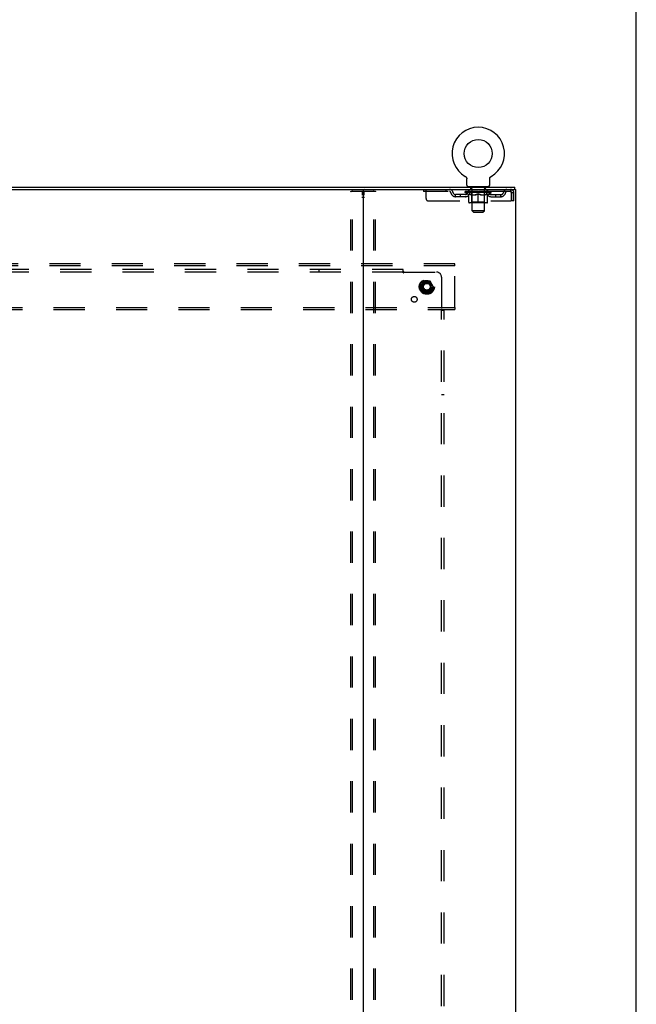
# Model space of a CAD drawing. Header units: inches. Extents: x 0 to 278, y 0 to 180.
# Tile 72 of 72: x 248 to 278, y 95 to 143. Entities that reach past the tile are written whole.
import ezdxf

# ---------------------------------------------------------------- set-up
doc = ezdxf.new("R2010")
doc.units = ezdxf.units.IN
doc.header["$LTSCALE"] = 15.310625
doc.header["$MEASUREMENT"] = 0
doc.linetypes.add('DOT', pattern=[0.2, 0.1, -0.1])
doc.linetypes.add('HIDDEN', pattern=[0.2, 0.1, -0.1])
doc.layers.get('0').update_dxf_attribs({"linetype": 'CONTINUOUS'})
for name, color, linetype in [('DEFAULT_2', 8, 'HIDDEN'), ('SUBPANEL', 7, 'CONTINUOUS'), ('WITNESSMARKS', 7, 'CONTINUOUS')]:
    doc.layers.add(name, color=color, linetype=linetype)

msp = doc.modelspace()

# ---------------------------------------------------------------- linework, layer by layer
at = {"color": 7, "linetype": 'Continuous'}
for p, q in [((278.375, 0), (278.375, 180.125)), ((269.98, 135.364), (269.98, 135.364)), ((269.98, 135.364), (269.984, 135.361)), ((269.982, 135.362), (269.981, 135.363)), ((269.984, 135.361), (269.988, 135.359)), ((269.988, 135.359), (269.992, 135.356)), ((269.992, 135.356), (269.997, 135.353)), ((269.996, 135.353), (270, 135.349)), ((270, 135.35), (270.004, 135.346)), ((270.004, 135.346), (270.008, 135.343)), ((270.008, 135.343), (270.012, 135.339)), ((270.012, 135.339), (270.015, 135.335)), ((270.015, 135.336), (270.018, 135.332)), ((270.018, 135.332), (270.022, 135.328)), ((270.022, 135.328), (270.025, 135.324)), ((270.025, 135.324), (270.028, 135.319)), ((270.028, 135.32), (270.03, 135.315)), ((270.03, 135.315), (270.033, 135.311)), ((270.033, 135.311), (270.036, 135.306)), ((270.035, 135.307), (270.038, 135.302)), ((270.038, 135.302), (270.04, 135.297)), ((270.04, 135.297), (270.042, 135.293)), ((270.042, 135.293), (270.044, 135.288)), ((270.044, 135.288), (270.045, 135.283)), ((270.045, 135.283), (270.047, 135.278)), ((270.047, 135.278), (270.048, 135.273)), ((270.048, 135.273), (270.049, 135.268)), ((270.049, 135.268), (270.05, 135.263)), ((270.05, 135.263), (270.051, 135.258)), ((270.051, 135.258), (270.052, 135.253)), ((270.052, 135.243), (270.052, 135.239)), ((270.052, 134.925), (270.052, 135.239)), ((271.177, 134.925), (271.177, 135.239)), ((271.178, 135.253), (271.179, 135.258)), ((271.178, 135.248), (271.178, 135.253)), ((271.179, 135.258), (271.18, 135.263)), ((271.18, 135.268), (271.182, 135.273)), ((271.18, 135.263), (271.18, 135.268)), ((271.182, 135.273), (271.183, 135.278)), ((271.183, 135.278), (271.184, 135.283)), ((271.184, 135.283), (271.186, 135.288)), ((271.186, 135.288), (271.188, 135.293)), ((271.19, 135.297), (271.192, 135.302)), ((271.192, 135.302), (271.194, 135.307)), ((271.194, 135.306), (271.197, 135.311)), ((271.197, 135.311), (271.199, 135.315)), ((271.199, 135.315), (271.202, 135.32)), ((271.202, 135.319), (271.205, 135.324)), ((271.205, 135.324), (271.208, 135.328)), ((271.208, 135.328), (271.211, 135.332)), ((271.211, 135.332), (271.215, 135.336)), ((271.218, 135.339), (271.222, 135.343)), ((271.225, 135.346), (271.229, 135.349)), ((271.233, 135.353), (271.237, 135.356)), ((271.237, 135.356), (271.242, 135.359)), ((271.242, 135.359), (271.246, 135.361)), ((271.242, 135.359), (271.243, 135.359)), ((271.246, 135.361), (271.25, 135.364)), ((271.249, 135.363), (271.247, 135.362)), ((270.115, 134.856), (270.115, 134.826)), ((271.115, 134.856), (270.115, 134.856)), ((271.115, 134.856), (271.115, 134.826)), ((272.417, 134.722), (272.417, 134.826)), ((202.179, 134.722), (265.009, 134.722)), ((272.408, 134.722), (272.379, 134.722))]:
    msp.add_line(p, q, dxfattribs=at)
at = {"color": 3, "linetype": 'Continuous'}
for p, q in [((194.771, 134.826), (272.417, 134.826)), ((264.969, 134.682), (264.969, 48.97)), ((265.009, 134.722), (272.379, 134.722)), ((272.408, 134.722), (272.469, 134.722)), ((272.469, 48.93), (272.469, 134.722))]:
    msp.add_line(p, q, dxfattribs=at)
at = {"color": 7, "linetype": 'Continuous'}
for points in [[(270.052, 135.253), (270.052, 135.248), (270.052, 135.243)], [(271.177, 135.239), (271.177, 135.243), (271.178, 135.248)], [(271.177, 135.239), (271.177, 135.243), (271.178, 135.248)], [(271.188, 135.293), (271.19, 135.297), (271.192, 135.302)], [(271.215, 135.335), (271.218, 135.339), (271.222, 135.343)], [(271.222, 135.343), (271.226, 135.346), (271.229, 135.35)], [(271.229, 135.349), (271.233, 135.353), (271.237, 135.356)]]:
    msp.add_lwpolyline(points, dxfattribs=at)
msp.add_circle((270.615, 136.484), 0.688, dxfattribs=at)
for centre, radius, start, end in [((270.615, 136.484), 1.288, 299.5053, 240.4947), ((270.121, 134.925), 0.069, 180, 265), ((271.108, 134.925), 0.069, 275, 360), ((264.929, 134.682), 0.04, 0, 90)]:
    msp.add_arc(centre, radius, start, end, dxfattribs=at)
at = {"color": 3, "linetype": 'Continuous'}
msp.add_arc((265.009, 134.682), 0.04, 90, 180, dxfattribs=at)
at = {"layer": 'DEFAULT_2', "color": 8, "linetype": 'HIDDEN'}
for p, q in [((269.98, 135.364), (269.98, 135.364)), ((269.987, 135.359), (269.988, 135.359)), ((271.25, 135.364), (271.25, 135.364)), ((270.212, 134.856), (270.212, 134.826)), ((270.25, 134.766), (270.25, 134.846)), ((270.32, 134.756), (270.26, 134.756)), ((270.97, 134.756), (270.91, 134.756)), ((270.98, 134.766), (270.98, 134.846)), ((271.018, 134.856), (271.018, 134.826)), ((264.365, 49.043), (264.365, 134.608)), ((264.386, 134.638), (265.552, 134.638)), ((264.439, 49.043), (264.439, 134.608)), ((265.499, 49.043), (265.499, 134.608)), ((265.573, 49.043), (265.573, 134.608)), ((267.927, 134.722), (267.927, 134.618)), ((272.198, 134.618), (267.927, 134.618)), ((268.052, 134.284), (268.052, 134.722)), ((269.027, 134.722), (269.027, 134.618)), ((269.5, 134.367), (269.5, 134.471)), ((269.983, 134.471), (269.5, 134.471)), ((269.983, 134.367), (269.5, 134.367)), ((269.75, 134.367), (269.75, 134.471)), ((269.982, 134.571), (269.982, 134.618)), ((271.248, 134.571), (269.982, 134.571)), ((270.141, 134.459), (269.982, 134.571)), ((269.991, 134.611), (269.991, 134.618)), ((270, 134.608), (270, 134.611)), ((270, 134.608), (271.23, 134.608)), ((270.009, 134.608), (270.009, 134.611)), ((270.01, 134.608), (270.01, 134.611)), ((270.02, 134.611), (270.02, 134.618)), ((270.036, 134.608), (270.036, 134.611)), ((270.038, 134.608), (270.038, 134.611)), ((270.066, 134.611), (270.066, 134.618)), ((270.081, 134.608), (270.081, 134.611)), ((270.084, 134.608), (270.084, 134.611)), ((270.288, 134.611), (270.087, 134.611)), ((270.13, 134.611), (270.13, 134.618)), ((270.131, 134.608), (270.131, 134.611)), ((270.132, 134.608), (270.132, 134.611)), ((270.135, 134.608), (270.135, 134.611)), ((270.141, 134.459), (270.151, 134.459)), ((270.142, 134.608), (270.142, 134.611)), ((270.142, 134.608), (270.142, 134.611)), ((270.146, 134.608), (270.146, 134.611)), ((270.149, 134.608), (270.149, 134.612)), ((270.151, 134.096), (270.151, 134.503)), ((270.153, 134.608), (270.153, 134.611)), ((270.167, 134.608), (270.167, 134.611)), ((270.177, 134.618), (270.177, 134.722)), ((270.186, 134.608), (270.186, 134.613)), ((270.186, 134.608), (270.186, 134.611)), ((270.206, 134.608), (270.206, 134.611)), ((270.208, 134.611), (270.208, 134.618)), ((270.218, 134.608), (270.218, 134.611)), ((270.222, 134.608), (270.222, 134.611)), ((270.231, 134.608), (270.231, 134.611)), ((270.242, 134.608), (270.242, 134.615)), ((270.258, 134.608), (270.258, 134.611)), ((270.261, 134.608), (270.261, 134.611)), ((270.288, 134.608), (270.288, 134.611)), ((270.355, 134.611), (270.293, 134.611)), ((270.294, 134.459), (270.474, 134.459)), ((270.298, 134.611), (270.298, 134.618)), ((270.302, 134.099), (270.302, 134.568)), ((270.305, 134.608), (270.305, 134.611)), ((270.31, 134.608), (270.31, 134.611)), ((270.315, 133.675), (270.315, 134.746)), ((270.316, 134.608), (270.316, 134.616)), ((270.32, 134.608), (270.32, 134.611)), ((270.331, 134.608), (270.331, 134.611)), ((270.355, 134.608), (270.355, 134.611)), ((270.43, 134.611), (270.371, 134.611)), ((270.391, 134.608), (270.391, 134.611)), ((270.398, 134.611), (270.398, 134.618)), ((270.402, 134.608), (270.402, 134.611)), ((270.404, 134.608), (270.404, 134.617)), ((270.407, 134.608), (270.407, 134.611)), ((270.415, 134.608), (270.415, 134.611)), ((270.43, 134.608), (270.43, 134.611)), ((270.51, 134.611), (270.456, 134.611)), ((270.469, 134.608), (270.469, 134.611)), ((270.5, 134.611), (270.578, 134.615)), ((270.505, 134.611), (270.505, 134.618)), ((270.505, 134.611), (270.505, 134.618)), ((270.505, 134.618), (270.505, 134.618)), ((270.505, 134.608), (270.505, 134.611)), ((270.509, 134.608), (270.509, 134.611)), ((270.51, 134.608), (270.51, 134.611)), ((270.511, 134.608), (270.511, 134.611)), ((270.546, 134.611), (270.61, 134.611)), ((270.551, 134.608), (270.551, 134.611)), ((270.557, 134.611), (270.557, 134.614)), ((270.578, 134.611), (270.578, 134.615)), ((270.594, 134.608), (270.594, 134.611)), ((270.612, 134.611), (270.612, 134.611)), ((270.612, 134.608), (270.612, 134.611)), ((270.612, 134.608), (270.612, 134.611)), ((270.615, 134.611), (270.615, 134.618)), ((270.615, 134.618), (270.729, 134.611)), ((270.615, 134.059), (270.615, 134.503)), ((270.617, 134.608), (270.617, 134.611)), ((270.617, 134.611), (270.618, 134.611)), ((270.618, 134.608), (270.618, 134.611)), ((270.636, 134.608), (270.636, 134.611)), ((270.636, 134.611), (270.684, 134.611)), ((270.678, 134.608), (270.678, 134.611)), ((270.719, 134.608), (270.719, 134.611)), ((270.719, 134.608), (270.719, 134.611)), ((270.719, 134.611), (270.774, 134.611)), ((270.72, 134.608), (270.72, 134.611)), ((270.724, 134.618), (270.725, 134.618)), ((270.724, 134.611), (270.724, 134.618)), ((270.724, 134.608), (270.724, 134.611)), ((270.725, 134.611), (270.725, 134.618)), ((270.756, 134.459), (270.936, 134.459)), ((270.761, 134.608), (270.761, 134.611)), ((270.8, 134.608), (270.8, 134.611)), ((270.8, 134.611), (270.859, 134.611)), ((270.815, 134.608), (270.815, 134.611)), ((270.823, 134.608), (270.823, 134.611)), ((270.825, 134.608), (270.825, 134.617)), ((270.828, 134.608), (270.828, 134.611)), ((270.831, 134.611), (270.831, 134.618)), ((270.839, 134.608), (270.839, 134.611)), ((270.875, 134.608), (270.875, 134.611)), ((270.875, 134.611), (270.937, 134.611)), ((270.899, 134.608), (270.899, 134.611)), ((270.91, 134.608), (270.91, 134.611)), ((270.914, 134.608), (270.914, 134.616)), ((270.915, 133.675), (270.915, 134.746)), ((270.92, 134.608), (270.92, 134.611)), ((270.925, 134.608), (270.925, 134.611)), ((270.928, 134.099), (270.928, 134.568)), ((270.932, 134.611), (270.932, 134.618)), ((270.942, 134.608), (270.942, 134.611)), ((270.942, 134.611), (271.143, 134.611)), ((270.969, 134.608), (270.969, 134.611)), ((270.972, 134.608), (270.972, 134.611)), ((270.988, 134.608), (270.988, 134.615)), ((270.999, 134.608), (270.999, 134.611)), ((271.008, 134.608), (271.008, 134.611)), ((271.012, 134.608), (271.012, 134.611)), ((271.022, 134.611), (271.022, 134.618)), ((271.023, 134.608), (271.023, 134.611)), ((271.044, 134.608), (271.044, 134.613)), ((271.044, 134.608), (271.044, 134.611)), ((271.052, 134.618), (271.052, 134.722)), ((271.062, 134.608), (271.062, 134.611)), ((271.077, 134.608), (271.077, 134.611)), ((271.078, 134.096), (271.078, 134.503)), ((271.078, 134.459), (271.089, 134.459)), ((271.081, 134.608), (271.081, 134.612)), ((271.084, 134.608), (271.084, 134.611)), ((271.088, 134.608), (271.088, 134.611)), ((271.088, 134.608), (271.088, 134.611)), ((271.089, 134.459), (271.248, 134.571)), ((271.095, 134.608), (271.095, 134.611)), ((271.098, 134.608), (271.098, 134.611)), ((271.099, 134.608), (271.099, 134.611)), ((271.1, 134.611), (271.1, 134.618)), ((271.146, 134.608), (271.146, 134.611)), ((271.149, 134.608), (271.149, 134.611)), ((271.163, 134.611), (271.163, 134.618)), ((271.192, 134.608), (271.192, 134.611)), ((271.194, 134.608), (271.194, 134.611)), ((271.21, 134.611), (271.21, 134.618)), ((271.22, 134.608), (271.22, 134.611)), ((271.221, 134.608), (271.221, 134.611)), ((271.23, 134.608), (271.23, 134.611)), ((271.239, 134.611), (271.239, 134.618)), ((271.247, 134.471), (271.729, 134.471)), ((271.247, 134.367), (271.729, 134.367)), ((271.248, 134.571), (271.248, 134.618)), ((271.479, 134.367), (271.479, 134.471)), ((271.729, 134.367), (271.729, 134.471)), ((272.198, 134.722), (272.198, 134.618)), ((272.231, 134.555), (272.231, 134.159)), ((272.261, 134.159), (272.261, 134.555)), ((272.365, 134.555), (272.261, 134.555)), ((272.365, 134.159), (272.365, 134.555)), ((268.177, 134.159), (272.231, 134.159)), ((271.041, 134.059), (270.188, 134.059)), ((270.302, 134.099), (270.262, 134.059)), ((270.928, 134.099), (270.302, 134.099)), ((270.928, 134.099), (270.967, 134.059)), ((272.365, 134.159), (272.261, 134.159)), ((270.915, 133.675), (270.315, 133.675)), ((270.384, 133.606), (270.315, 133.675)), ((270.384, 133.606), (270.846, 133.606)), ((270.846, 133.606), (270.915, 133.675)), ((269.469, 131.076), (197.719, 131.076)), ((269.469, 130.972), (197.719, 130.972)), ((269.469, 130.972), (269.469, 131.076)), ((269.469, 128.93), (269.469, 130.972)), ((267.931, 130.223), (267.776, 129.956)), ((267.776, 129.946), (267.931, 129.678)), ((268.248, 130.228), (267.939, 130.228)), ((268.411, 129.956), (268.257, 130.223)), ((268.257, 129.678), (268.411, 129.946)), ((268.248, 129.673), (267.939, 129.673)), ((197.719, 128.93), (269.469, 128.93)), ((197.719, 128.826), (269.469, 128.826)), ((269.469, 128.93), (269.469, 128.826))]:
    msp.add_line(p, q, dxfattribs=at)
for points in [[(264.365, 134.608), (264.366, 134.616), (264.368, 134.623), (264.371, 134.629), (264.376, 134.634), (264.381, 134.637), (264.386, 134.638)], [(264.46, 134.638), (264.454, 134.637), (264.449, 134.634), (264.445, 134.629), (264.441, 134.623), (264.439, 134.616), (264.439, 134.608)], [(265.499, 134.608), (265.498, 134.616), (265.496, 134.623), (265.493, 134.629), (265.489, 134.634), (265.484, 134.637), (265.478, 134.638)], [(265.552, 134.638), (265.557, 134.637), (265.562, 134.634), (265.567, 134.629), (265.57, 134.623), (265.572, 134.616), (265.573, 134.608)], [(270.301, 134.459), (270.277, 134.464), (270.252, 134.47), (270.227, 134.476), (270.202, 134.484), (270.177, 134.493), (270.151, 134.503)], [(270.151, 134.502), (270.176, 134.492), (270.2, 134.484), (270.224, 134.476), (270.247, 134.47), (270.271, 134.464), (270.294, 134.459)], [(270.615, 134.503), (270.589, 134.493), (270.563, 134.484), (270.538, 134.476), (270.513, 134.47), (270.489, 134.464), (270.464, 134.459)], [(270.474, 134.459), (270.497, 134.464), (270.52, 134.47), (270.544, 134.476), (270.567, 134.484), (270.591, 134.492), (270.615, 134.501)], [(270.766, 134.459), (270.741, 134.464), (270.716, 134.47), (270.691, 134.476), (270.666, 134.484), (270.641, 134.493), (270.615, 134.503)], [(270.615, 134.501), (270.639, 134.492), (270.663, 134.484), (270.687, 134.476), (270.71, 134.47), (270.733, 134.464), (270.756, 134.459)], [(271.078, 134.503), (271.053, 134.493), (271.027, 134.484), (271.002, 134.476), (270.978, 134.47), (270.953, 134.464), (270.928, 134.459)], [(270.936, 134.459), (270.959, 134.464), (270.983, 134.47), (271.006, 134.476), (271.03, 134.484), (271.054, 134.492), (271.078, 134.502)], [(272.203, 134.718), (272.2, 134.721), (272.198, 134.722)], [(272.21, 134.608), (272.207, 134.611), (272.205, 134.614), (272.203, 134.616), (272.2, 134.617), (272.198, 134.618)], [(272.203, 134.718), (272.205, 134.712), (272.207, 134.705), (272.21, 134.696), (272.212, 134.685), (272.214, 134.673), (272.217, 134.659), (272.219, 134.644), (272.221, 134.627), (272.224, 134.61), (272.226, 134.592), (272.229, 134.573), (272.231, 134.555)], [(272.21, 134.608), (272.212, 134.604), (272.214, 134.599), (272.217, 134.594), (272.219, 134.588), (272.221, 134.582), (272.224, 134.576), (272.226, 134.569), (272.229, 134.562), (272.231, 134.555)]]:
    msp.add_lwpolyline(points, dxfattribs=at)
for radius in [0.372, 0.356, 0.312, 0.204, 0.188, 0.183, 0.165]:
    msp.add_circle((268.094, 129.951), radius, dxfattribs=at)
at = {"layer": 'DEFAULT_2', "color": 8, "linetype": 'DOT'}
msp.add_circle((268.094, 129.951), 0.17, dxfattribs=at)
at = {"layer": 'DEFAULT_2', "color": 8, "linetype": 'HIDDEN'}
for centre, radius, start, end in [((270.121, 134.925), 0.069, 265, 270), ((270.24, 134.846), 0.01, 0, 90), ((270.26, 134.766), 0.01, 180, 270), ((270.305, 134.746), 0.01, 0, 90), ((270.925, 134.746), 0.01, 90, 180), ((270.97, 134.766), 0.01, 270, 360), ((270.99, 134.846), 0.01, 90, 180), ((271.108, 134.925), 0.069, 270, 275), ((268.177, 134.284), 0.125, 180, 270), ((269.211, 134.555), 0.167, 8.0716, 90), ((269.212, 134.555), 0.0625, 7.9863, 90), ((269.5, 134.596), 0.229, 187.9863, 270), ((269.5, 134.596), 0.125, 188.0716, 270), ((269.983, 134.596), 0.125, 270, 351.9284), ((269.983, 134.596), 0.229, 270, 352.0137), ((270.272, 134.555), 0.167, 90, 171.9284), ((270.272, 134.555), 0.0625, 90, 172.0137), ((270.262, 134.568), 0.0398, 0, 90), ((270.967, 134.568), 0.0398, 90, 180), ((270.957, 134.555), 0.167, 8.0716, 90), ((270.958, 134.555), 0.0625, 7.9863, 90), ((271.247, 134.596), 0.229, 187.9863, 270), ((271.247, 134.596), 0.125, 188.0716, 270), ((271.729, 134.596), 0.125, 270, 351.9284), ((271.729, 134.596), 0.229, 270, 352.0137), ((272.019, 134.555), 0.167, 90, 171.9284), ((272.018, 134.555), 0.0625, 90, 172.0137), ((272.198, 134.555), 0.167, 0, 90), ((272.198, 134.555), 0.063, 0, 90), ((270.188, 134.096), 0.0371, 180, 270), ((271.041, 134.096), 0.0371, 270, 360), ((267.785, 129.951), 0.01, 150.0127, 209.9883), ((267.939, 130.218), 0.01, 90.0124, 149.9892), ((268.248, 130.218), 0.01, 30.012, 89.9887), ((268.403, 129.951), 0.01, 330.0127, 29.9883), ((267.939, 129.683), 0.01, 210.012, 269.9887), ((268.248, 129.683), 0.01, 270.0124, 329.9892)]:
    msp.add_arc(centre, radius, start, end, dxfattribs=at)
for centre, major_axis, ratio, start_param, end_param in [((270.615, 134.618), (0.633, 0.007), 0.05963, 2.96643, 3.140963), ((269.962, 134.606), (0.198, 0), 0.060556, 0.430652, 1.470503), ((270.615, 134.618), (0.633, 0), 0.060556, -3.141593, -2.96706), ((269.962, 134.599), (0.198, 0.002), 0.05963, 1.376596, 1.469874), ((270.615, 134.618), (0.633, 0.013), 0.05688, 2.791345, 2.965878), ((269.937, 134.606), (0.198, 0.002), 0.05963, 0.25549, 1.295341), ((270.006, 134.606), (0.198, -0.002), 0.05963, 0.605815, 1.645666), ((270.615, 134.618), (0.633, -0.007), 0.05963, -2.96643, -2.791898), ((270.006, 134.599), (0.198, 0), 0.060556, 1.551758, 1.645036), ((269.937, 134.599), (0.198, 0.004), 0.05688, 1.20151, 1.294789), ((270.007, 134.601), (0.164, 0.002), 0.05963, 1.065228, 1.614276), ((269.987, 134.601), (0.164, 0.003), 0.05688, 0.890143, 1.43919), ((270.045, 134.601), (0.164, 0), 0.060556, 1.240391, 1.789438), ((270.615, 134.618), (0.633, 0.019), 0.052395, 2.616403, 2.790936), ((269.934, 134.606), (0.198, 0.004), 0.05688, 0.080405, 1.120256), ((270.069, 134.606), (0.198, -0.004), 0.05688, 0.7809, 1.820751), ((270.615, 134.618), (0.633, -0.013), 0.05688, -2.791345, -2.616812), ((270.069, 134.599), (0.198, -0.002), 0.05963, 1.72692, 1.820198), ((269.934, 134.599), (0.198, 0.006), 0.052395, 1.026568, 1.119847), ((269.987, 134.601), (0.164, 0.005), 0.052395, 0.715201, 1.264248), ((270.101, 134.601), (0.164, -0.002), 0.05963, 1.415553, 1.9646), ((270.615, 134.618), (0.633, 0.025), 0.046319, 2.441654, 2.616187), ((270.148, 134.606), (0.198, -0.006), 0.052395, 0.955842, 1.995693), ((270.615, 134.618), (0.633, -0.019), 0.052395, -2.616403, -2.44187), ((269.951, 134.606), (0.198, 0.006), 0.052395, -0.094537, 0.945314), ((270.148, 134.599), (0.198, -0.004), 0.05688, 1.902006, 1.995284), ((269.951, 134.599), (0.198, 0.008), 0.046319, 0.851819, 0.945098), ((270.005, 134.601), (0.164, 0.006), 0.046319, 0.540452, 1.089499), ((270.172, 134.601), (0.164, -0.003), 0.05688, 1.590638, 2.139686), ((270.615, 134.618), (0.633, 0.029), 0.038841, 2.267123, 2.441656), ((270.241, 134.606), (0.198, -0.008), 0.046319, 1.130591, 2.170442), ((269.988, 134.606), (0.198, 0.008), 0.046319, -0.269286, 0.770565), ((270.615, 134.618), (0.633, -0.025), 0.046319, -2.441654, -2.267121), ((270.241, 134.599), (0.198, -0.006), 0.052395, 2.076947, 2.170226), ((269.988, 134.599), (0.198, 0.009), 0.038841, 0.677289, 0.770567), ((270.042, 134.601), (0.164, 0.008), 0.038841, 0.365921, 0.914969), ((270.257, 134.601), (0.164, -0.005), 0.052395, 1.76558, 2.314627), ((270.615, 134.618), (0.633, 0.033), 0.030195, 2.09281, 2.267343), ((270.346, 134.606), (0.198, -0.009), 0.038841, 1.305122, 2.344973), ((270.044, 134.606), (0.198, 0.009), 0.038841, -0.443817, 0.596034), ((270.615, 134.618), (0.633, -0.029), 0.038841, -2.267123, -2.092591), ((270.346, 134.599), (0.198, -0.008), 0.046319, 2.251696, 2.344975), ((270.044, 134.599), (0.198, 0.01), 0.030195, 0.502975, 0.596254), ((270.096, 134.601), (0.164, 0.009), 0.030195, 0.191608, 0.740655), ((270.352, 134.601), (0.164, -0.006), 0.046319, 1.940329, 2.489376), ((270.118, 134.606), (0.198, 0.01), 0.030195, -0.61813, 0.421721), ((270.615, 134.618), (0.633, 0.036), 0.020645, 1.918687, 2.09322), ((270.459, 134.606), (0.198, -0.01), 0.030195, 1.479435, 2.519286), ((270.615, 134.618), (0.633, -0.033), 0.030195, -2.09281, -1.918277), ((270.459, 134.599), (0.198, -0.009), 0.038841, 2.426227, 2.519505), ((270.118, 134.599), (0.198, 0.011), 0.020645, 0.328852, 0.422131), ((270.167, 134.601), (0.164, 0.009), 0.020645, 0.017485, 0.566532), ((270.456, 134.601), (0.164, -0.008), 0.038841, 2.11486, 2.663907), ((270.206, 134.606), (0.198, 0.011), 0.020645, -0.792253, 0.247598), ((270.615, 134.618), (0.633, 0.038), 0.010478, 1.744704, 1.919237), ((270.577, 134.606), (0.198, -0.011), 0.020645, 1.653558, 2.693409), ((270.615, 134.618), (0.633, -0.036), 0.020645, -1.918687, -1.744154), ((270.577, 134.599), (0.198, -0.01), 0.030195, 2.60054, 2.693819), ((270.206, 134.599), (0.198, 0.012), 0.010478, 0.154869, 0.248148), ((270.25, 134.601), (0.164, 0.01), 0.010478, 6.126688, 6.675735), ((270.564, 134.601), (0.164, -0.009), 0.030195, 2.289173, 2.83822), ((270.307, 134.606), (0.198, 0.012), 0.010478, -0.966236, -0.000846), ((270.696, 134.606), (0.198, -0.012), 0.010478, 1.827541, 2.867392), ((270.615, 134.618), (0.633, -0.038), 0.010478, -1.744704, -1.570171), ((270.696, 134.599), (0.198, -0.011), 0.020645, 2.774664, 2.867942), ((270.674, 134.601), (0.164, -0.009), 0.020645, 2.463296, 3.012344), ((270.534, 134.606), (0.198, 0.012), 0.010478, 0.274201, 1.314052), ((270.448, 134.601), (0.164, 0.01), 0.010478, -0.000298, 0.504314), ((270.418, 134.599), (0.198, 0.012), 0.010478, 0.192946, 0.399283), ((270.615, 134.618), (0.633, 0.038), 0.010478, -1.578586, -1.396888), ((270.812, 134.599), (0.198, -0.012), 0.010478, 2.948646, 3.041925), ((270.782, 134.601), (0.164, -0.01), 0.010478, 2.637279, 3.142076), ((270.653, 134.606), (0.198, 0.011), 0.020645, 0.448184, 1.488034), ((270.556, 134.601), (0.164, 0.009), 0.020645, 0.129249, 0.678296), ((270.534, 134.599), (0.198, 0.011), 0.020645, 0.273651, 0.366929), ((270.922, 134.606), (0.198, -0.012), 0.010478, -3.140747, -2.175357), ((270.615, 134.618), (0.633, 0.036), 0.020645, -1.397439, -1.222906), ((270.615, 134.618), (0.633, -0.038), 0.010478, 1.222355, 1.396888), ((270.771, 134.606), (0.198, 0.01), 0.030195, 0.622307, 1.662158), ((270.666, 134.601), (0.164, 0.009), 0.030195, 0.303372, 0.852419), ((270.98, 134.601), (0.164, -0.01), 0.010478, 2.749043, 3.29809), ((271.024, 134.606), (0.198, -0.011), 0.020645, 2.893995, 3.933846), ((270.653, 134.599), (0.198, 0.01), 0.030195, 0.447774, 0.541052), ((271.024, 134.599), (0.198, -0.012), 0.010478, 2.893445, 2.986723), ((270.615, 134.618), (0.633, 0.033), 0.030195, -1.223315, -1.048783), ((270.615, 134.618), (0.633, -0.036), 0.020645, 1.048373, 1.222906), ((270.884, 134.606), (0.198, 0.009), 0.038841, 0.79662, 1.836471), ((270.774, 134.601), (0.164, 0.008), 0.038841, 0.477686, 1.026733), ((271.063, 134.601), (0.164, -0.009), 0.020645, 2.57506, 3.124108), ((271.112, 134.606), (0.198, -0.01), 0.030195, 2.719872, 3.759723), ((270.988, 134.606), (0.198, 0.008), 0.046319, 0.971151, 2.011002), ((270.771, 134.599), (0.198, 0.009), 0.038841, 0.622087, 0.715366), ((271.112, 134.599), (0.198, -0.011), 0.020645, 2.719462, 2.812741), ((270.615, 134.618), (0.633, 0.029), 0.038841, -1.049002, -0.874469), ((270.615, 134.618), (0.633, -0.033), 0.030195, 0.87425, 1.048783), ((270.878, 134.601), (0.164, 0.006), 0.046319, 0.652216, 1.201263), ((271.082, 134.606), (0.198, 0.006), 0.052395, 1.1459, 2.185751), ((271.133, 134.601), (0.164, -0.009), 0.030195, 2.400937, 2.949985), ((271.186, 134.606), (0.198, -0.009), 0.038841, 2.545558, 3.585409), ((270.973, 134.601), (0.164, 0.005), 0.052395, 0.826965, 1.376012), ((270.884, 134.599), (0.198, 0.008), 0.046319, 0.796618, 0.889896), ((271.186, 134.599), (0.198, -0.01), 0.030195, 2.545339, 2.638617), ((271.161, 134.606), (0.198, 0.004), 0.05688, 1.320842, 2.360692), ((270.615, 134.618), (0.633, 0.025), 0.046319, -0.874471, -0.699939), ((270.615, 134.618), (0.633, -0.029), 0.038841, 0.699936, 0.874469), ((271.242, 134.606), (0.198, -0.008), 0.046319, 2.371028, 3.410879), ((271.188, 134.601), (0.164, -0.008), 0.038841, 2.226624, 2.775671), ((271.224, 134.606), (0.198, 0.002), 0.05963, 1.495927, 2.535778), ((271.058, 134.601), (0.164, 0.003), 0.05688, 1.001907, 1.550954), ((271.279, 134.606), (0.198, -0.006), 0.052395, 2.196279, 3.23613), ((271.225, 134.601), (0.164, -0.006), 0.046319, 2.052093, 2.601141), ((270.988, 134.599), (0.198, 0.006), 0.052395, 0.971367, 1.064645), ((271.268, 134.606), (0.198, 0), 0.060556, 1.671089, 2.71094), ((271.242, 134.599), (0.198, -0.009), 0.038841, 2.371026, 2.464304), ((271.296, 134.606), (0.198, -0.004), 0.05688, 2.021337, 3.061188), ((270.615, 134.618), (0.633, 0.019), 0.052395, -0.699723, -0.52519), ((270.615, 134.618), (0.633, -0.025), 0.046319, 0.525406, 0.699939), ((271.292, 134.606), (0.198, -0.002), 0.05963, 1.846251, 2.886102), ((271.129, 134.601), (0.164, 0.002), 0.05963, 1.176993, 1.72604), ((271.243, 134.601), (0.164, -0.005), 0.052395, 1.877344, 2.426392), ((271.184, 134.601), (0.164, 0), 0.060556, 1.352155, 1.901202), ((271.242, 134.601), (0.164, -0.003), 0.05688, 1.702402, 2.25145), ((271.223, 134.601), (0.164, -0.002), 0.05963, 1.527317, 2.076364), ((271.082, 134.599), (0.198, 0.004), 0.05688, 1.146309, 1.239587), ((271.279, 134.599), (0.198, -0.008), 0.046319, 2.196495, 2.289773), ((270.615, 134.618), (0.633, 0.013), 0.05688, -0.524781, -0.350248), ((270.615, 134.618), (0.633, -0.019), 0.052395, 0.350657, 0.52519), ((271.161, 134.599), (0.198, 0.002), 0.05963, 1.321394, 1.414673), ((271.296, 134.599), (0.198, -0.006), 0.052395, 2.021746, 2.115024), ((270.615, 134.618), (0.633, 0.007), 0.05963, -0.349695, -0.175162), ((270.615, 134.618), (0.633, -0.013), 0.05688, 0.175715, 0.350248), ((271.224, 134.599), (0.198, 0), 0.060556, 1.496556, 1.589835), ((271.292, 134.599), (0.198, -0.004), 0.05688, 1.846804, 1.940083), ((271.268, 134.599), (0.198, -0.002), 0.05963, 1.671719, 1.764997), ((270.615, 134.618), (0.633, 0), 0.060556, -0.174533, 0), ((270.615, 134.618), (0.633, -0.007), 0.05963, 0.000629, 0.175162)]:
    msp.add_ellipse(centre, major_axis=major_axis, ratio=ratio, start_param=start_param, end_param=end_param, dxfattribs=at)
at = {"layer": 'SUBPANEL', "color": 8, "linetype": 'HIDDEN'}
for p, q in [((266.938, 130.794), (200.25, 130.794)), ((266.938, 130.669), (200.25, 130.669)), ((262.813, 130.669), (262.813, 130.794)), ((266.938, 130.629), (266.938, 130.794)), ((266.973, 130.669), (268.563, 130.669)), ((268.813, 130.419), (268.813, 128.83)), ((268.772, 128.794), (268.938, 128.794)), ((268.813, 54.857), (268.813, 128.794)), ((268.831, 128.812), (268.824, 128.819)), ((268.938, 54.857), (268.938, 128.794)), ((268.813, 124.669), (268.938, 124.669))]:
    msp.add_line(p, q, dxfattribs=at)
for points in [[(266.938, 130.708), (266.939, 130.706), (266.941, 130.703), (266.943, 130.701), (266.945, 130.699), (266.946, 130.697), (266.948, 130.695), (266.95, 130.693), (266.951, 130.692), (266.953, 130.69), (266.955, 130.688), (266.96, 130.683)], [(266.938, 130.629), (266.94, 130.629), (266.941, 130.63), (266.943, 130.631), (266.945, 130.632), (266.947, 130.633), (266.948, 130.635), (266.95, 130.636), (266.952, 130.638), (266.953, 130.64), (266.955, 130.642), (266.956, 130.644), (266.958, 130.646), (266.959, 130.648), (266.96, 130.651)], [(266.96, 130.683), (266.962, 130.681), (266.964, 130.679), (266.966, 130.677), (266.968, 130.675), (266.97, 130.673), (266.971, 130.671), (266.973, 130.669)], [(266.96, 130.651), (266.963, 130.656), (266.965, 130.658), (266.967, 130.661), (266.968, 130.663), (266.97, 130.666), (266.971, 130.668), (266.973, 130.669)], [(268.772, 128.794), (268.773, 128.796), (268.773, 128.798), (268.774, 128.8), (268.775, 128.802), (268.777, 128.804), (268.778, 128.805), (268.78, 128.807), (268.781, 128.809), (268.783, 128.81), (268.785, 128.811), (268.787, 128.813), (268.789, 128.814), (268.792, 128.816), (268.794, 128.817), (268.799, 128.82)], [(268.799, 128.82), (268.802, 128.822), (268.804, 128.823), (268.806, 128.825), (268.809, 128.827), (268.811, 128.828), (268.813, 128.83)], [(268.824, 128.819), (268.822, 128.821), (268.82, 128.823), (268.818, 128.825), (268.816, 128.827), (268.814, 128.828), (268.813, 128.83)], [(268.851, 128.794), (268.849, 128.796), (268.846, 128.798), (268.844, 128.8), (268.842, 128.801), (268.84, 128.803), (268.838, 128.805), (268.836, 128.807), (268.835, 128.808), (268.833, 128.81), (268.831, 128.812)]]:
    msp.add_lwpolyline(points, dxfattribs=at)
for centre, radius in [((268.094, 129.951), 0.25), ((267.475, 129.332), 0.141)]:
    msp.add_circle(centre, radius, dxfattribs=at)
msp.add_arc((268.563, 130.419), 0.25, 0, 90, dxfattribs=at)
at = {"layer": 'WITNESSMARKS', "color": 40, "linetype": 'Continuous'}
for p, q in [((264.906, 134.597), (265.031, 134.597)), ((264.906, 134.534), (265.031, 134.534)), ((264.906, 134.472), (265.031, 134.472)), ((264.906, 134.347), (265.031, 134.347))]:
    msp.add_line(p, q, dxfattribs=at)

doc.saveas('drawing.dxf')
